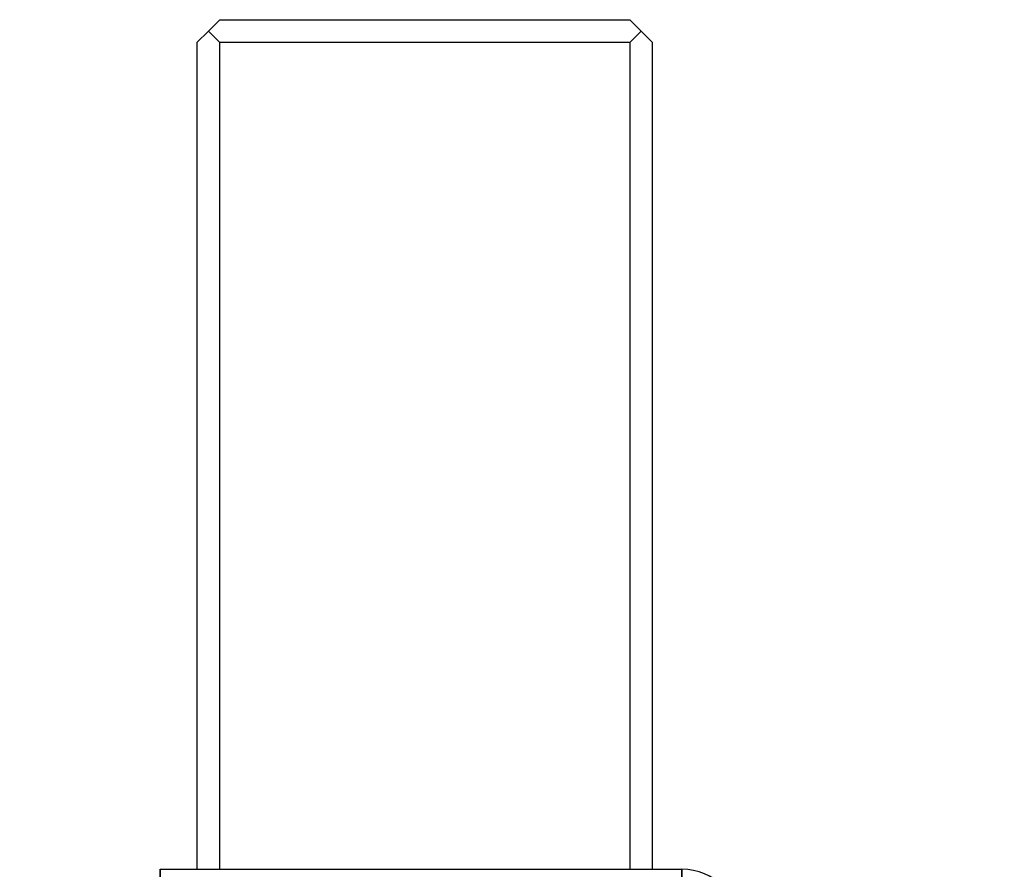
# Model space of a CAD drawing. Header units: millimetres. Extents: x 399 to 6233, y -1870 to 1602.
# Tile 198 of 256: x 6009 to 6031, y -580 to -561. Entities that reach past the tile are written whole.
import ezdxf

# ---------------------------------------------------------------- set-up
doc = ezdxf.new("R2010")
doc.units = ezdxf.units.MM
for name, color, linetype, lineweight in [('AM_5', 3, 'Continuous', 25), ('可見 (ISO)', 7, 'Continuous', 25), ('窄部可見 (ISO)', 7, 'Continuous', 35)]:
    doc.layers.add(name, color=color, linetype=linetype, lineweight=lineweight)
doc.styles.add('尺寸標註', font='romans.shx', dxfattribs={"bigfont": 'CHINESET.SHX'})
doc.dimstyles.new('CNS1$0', dxfattribs={"dimtxt": 2.5, "dimasz": 2.5, "dimexe": 1, "dimexo": 1, "dimgap": 1.5, "dimtad": 1, "dimtoh": 1, "dimdec": 1, "dimdsep": 46, "dimtxsty": '尺寸標註', "dimcen": 0, "dimclrd": 2, "dimclre": 2, "dimclrt": 1, "dimadec": 0, "dimazin": 2, "dimtp": 0.1, "dimtm": 0.1, "dimtfac": 0.71, "dimtdec": 1, "dimtmove": 0, "dimatfit": 0, "dimfxl": 0, "dimlwd": 13, "dimlwe": 13, "dimarcsym": 0})

# ---------------------------------------------------------------- blocks, each defined once
blk = doc.blocks.new('*D349')
at = {"layer": 'AM_5', "color": 2, "lineweight": 13}
for p, q in [((6072.683, -561.032), (6119.305, -561.032)), ((6118.305, -563.532), (6118.305, -704.214)), ((5962.518, -706.714), (6119.305, -706.714))]:
    blk.add_line(p, q, dxfattribs=at)
at = {"layer": 'AM_5', "color": 2, "lineweight": -2}
for points in [[(6117.888, -563.532), (6118.722, -563.532), (6118.305, -561.032)], [(6117.888, -704.214), (6118.722, -704.214), (6118.305, -706.714)]]:
    blk.add_solid(points, dxfattribs=at)
at = {"layer": 'Defpoints', "color": 0, "lineweight": -2}
for p in [(6071.683, -561.032), (5961.518, -706.714), (6118.305, -706.714)]:
    blk.add_point(p, dxfattribs=at)
at = {"layer": 'AM_5', "color": 1, "insert": (6115.555, -633.873), "char_height": 2.5, "attachment_point": 5, "rotation": 90, "style": '尺寸標註'}
blk.add_mtext('145.7', dxfattribs=at)

msp = doc.modelspace()

# ---------------------------------------------------------------- linework, layer by layer
at = {"layer": '可見 (ISO)'}
for p, q in [((6013.352, -561.032), (6013.102, -561.282)), ((6013.352, -561.032), (6022.352, -561.032)), ((6022.352, -561.032), (6022.602, -561.282)), ((6013.102, -561.282), (6012.852, -561.532)), ((6013.352, -561.532), (6013.102, -561.282)), ((6022.602, -561.282), (6022.352, -561.532)), ((6022.852, -561.532), (6022.602, -561.282)), ((6012.852, -561.532), (6012.852, -579.682)), ((6013.352, -579.682), (6013.352, -561.532)), ((6022.352, -561.532), (6013.352, -561.532)), ((6022.352, -561.532), (6022.352, -579.682)), ((6022.852, -579.682), (6022.852, -561.532)), ((6012.041, -579.682), (6023.495, -579.682))]:
    msp.add_line(p, q, dxfattribs=at)
msp.add_arc((6023.495, -580.982), 1.3, 1.2, 90, dxfattribs=at)
at = {"layer": '窄部可見 (ISO)'}
for p, q in [((6012.041, -580.982), (6012.041, -579.682)), ((6023.495, -580.982), (6023.495, -579.682))]:
    msp.add_line(p, q, dxfattribs=at)

# ---------------------------------------------------------------- dimensions: what is measured, and where the dimension line sits
at = {"layer": 'AM_5'}
dim = msp.add_linear_dim(base=(6118.305, -706.714), p1=(6071.683, -561.032), p2=(5961.518, -706.714), angle=90, dimstyle='CNS1$0', override={"dimpost": '', "dimfxl": 4, "dimarcsym": 1}, dxfattribs=at)
dim.commit()
dim.dimension.update_dxf_attribs({"geometry": '*D349', "text_midpoint": (6115.555, -633.873)})

doc.saveas('drawing.dxf')
